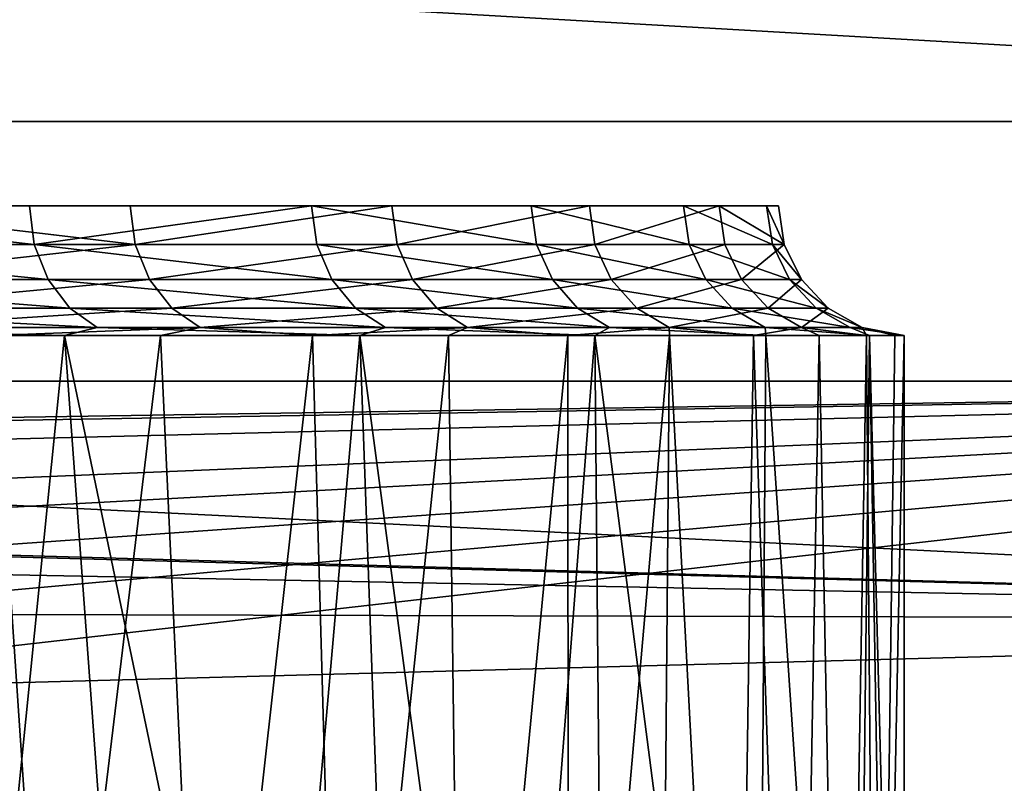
# Model space of a CAD drawing. Header units: millimetres. Extents: x -147 to 182, y -41 to 41.
# Tile 11 of 256: x -121.12 to -118.09, y -20.08 to -17.73. Entities that reach past the tile are written whole.
import ezdxf

# ---------------------------------------------------------------- set-up
doc = ezdxf.new("R2010")
doc.units = ezdxf.units.MM
doc.header["$LTSCALE"] = 51.403556
for name, color, linetype in [('35', 7, 'CONTINUOUS'), ('36', 7, 'CONTINUOUS'), ('39', 7, 'CONTINUOUS'), ('40', 7, 'CONTINUOUS'), ('45', 7, 'CONTINUOUS'), ('51', 7, 'CONTINUOUS')]:
    doc.layers.add(name, color=color, linetype=linetype)

msp = doc.modelspace()

# ---------------------------------------------------------------- linework, layer by layer
at = {"layer": '35', "color": 7, "linetype": 'CONTINUOUS'}
for points in [[(-144.9361, -17.1816, 15.2903), (-144.9361, -18.8405, 13.1923), (-114, -17.1816, 15.2903), (-144.9361, -17.1816, 15.2903)], [(-114, -17.1816, 15.2903), (-144.9361, -18.8405, 13.1923), (-114, -18.8405, 13.1922), (-114, -17.1816, 15.2903)], [(-144.9361, -18.8405, 13.1923), (-131.5716, -19.1135, 12.7935), (-114, -18.8405, 13.1922), (-144.9361, -18.8405, 13.1923)], [(-131.5716, -19.1135, 12.7935), (-130.2266, -19.1136, 12.7934), (-114, -18.8405, 13.1922), (-131.5716, -19.1135, 12.7935)], [(-130.2266, -19.1136, 12.7934), (-128.8774, -19.2102, 12.6478), (-114, -18.8405, 13.1922), (-130.2266, -19.1136, 12.7934)], [(-128.8774, -19.2102, 12.6478), (-127.518, -19.4038, 12.3488), (-114, -18.8405, 13.1922), (-128.8774, -19.2102, 12.6478)], [(-127.518, -19.4038, 12.3488), (-126.835, -19.5367, 12.1374), (-114, -18.8405, 13.1922), (-127.518, -19.4038, 12.3488)], [(-126.835, -19.5367, 12.1374), (-126.1514, -19.693, 11.8822), (-114, -18.8405, 13.1922), (-126.835, -19.5367, 12.1374)], [(-126.1514, -19.693, 11.8822), (-125.4698, -19.8715, 11.5812), (-114, -18.8405, 13.1922), (-126.1514, -19.693, 11.8822)], [(-125.4698, -19.8715, 11.5812), (-124.7939, -20.0701, 11.2335), (-114, -18.8405, 13.1922), (-125.4698, -19.8715, 11.5812)], [(-114, -18.8405, 13.1922), (-124.7939, -20.0701, 11.2335), (-114, -20.2446, 10.9158), (-114, -18.8405, 13.1922)], [(-124.7939, -20.0701, 11.2335), (-124.1284, -20.2862, 10.8383), (-114, -20.2446, 10.9158), (-124.7939, -20.0701, 11.2335)]]:
    msp.add_3dface(points, dxfattribs=at)
at = {"layer": '36', "color": 7, "linetype": 'CONTINUOUS'}
for points in [[(-114, -16.2635, -16.2634), (-114, -18.0416, -14.2654), (-144.9361, -16.2635, -16.2635), (-114, -16.2635, -16.2634)], [(-144.9361, -16.2635, -16.2635), (-114, -18.0416, -14.2654), (-144.9361, -18.0416, -14.2654), (-144.9361, -16.2635, -16.2635)], [(-114, -18.0416, -14.2654), (-114, -19.5757, -12.0744), (-144.9361, -18.0416, -14.2654), (-114, -18.0416, -14.2654)], [(-144.9361, -18.0416, -14.2654), (-114, -19.5757, -12.0744), (-130.9, -19.1015, -12.8114), (-144.9361, -18.0416, -14.2654)], [(-130.9, -19.1015, -12.8114), (-114, -19.5757, -12.0744), (-129.544, -19.1505, -12.7381), (-130.9, -19.1015, -12.8114)], [(-129.544, -19.1505, -12.7381), (-114, -19.5757, -12.0744), (-128.1799, -19.2976, -12.5141), (-129.544, -19.1505, -12.7381)], [(-128.1799, -19.2976, -12.5141), (-114, -19.5757, -12.0744), (-126.8055, -19.543, -12.1273), (-128.1799, -19.2976, -12.5141)], [(-126.8055, -19.543, -12.1273), (-114, -19.5757, -12.0744), (-125.4304, -19.8824, -11.5624), (-126.8055, -19.543, -12.1273)], [(-114, -19.5757, -12.0744), (-114, -20.8451, -9.7202), (-125.4304, -19.8824, -11.5624), (-114, -19.5757, -12.0744)], [(-125.4304, -19.8824, -11.5624), (-114, -20.8451, -9.7202), (-124.7499, -20.0838, -11.209), (-125.4304, -19.8824, -11.5624)]]:
    msp.add_3dface(points, dxfattribs=at)
at = {"layer": '39', "color": 7, "linetype": 'CONTINUOUS'}
for points in [[(-122.0612, -18.7, -8.8388), (-121.2482, -21.324, -7.943), (-120.983, -18.7, -7.6094), (-122.0612, -18.7, -8.8388)], [(-121.2482, -21.324, -7.943), (-120.7737, -21.5499, -7.3286), (-120.983, -18.7, -7.6094), (-121.2482, -21.324, -7.943)], [(-120.7737, -21.5499, -7.3286), (-120.3431, -21.7622, -6.6934), (-120.983, -18.7, -7.6094), (-120.7737, -21.5499, -7.3286)], [(-120.983, -18.7, -7.6094), (-120.3431, -21.7622, -6.6934), (-120.0746, -18.7, -6.2499), (-120.983, -18.7, -7.6094)], [(-120.3431, -21.7622, -6.6934), (-119.9571, -21.9581, -6.0419), (-120.0746, -18.7, -6.2499), (-120.3431, -21.7622, -6.6934)], [(-119.9571, -21.9581, -6.0419), (-119.6159, -22.1357, -5.3776), (-120.0746, -18.7, -6.2499), (-119.9571, -21.9581, -6.0419)], [(-120.0746, -18.7, -6.2499), (-119.6159, -22.1357, -5.3776), (-119.3515, -18.7, -4.7836), (-120.0746, -18.7, -6.2499)], [(-119.6159, -22.1357, -5.3776), (-119.3187, -22.2935, -4.7037), (-119.3515, -18.7, -4.7836), (-119.6159, -22.1357, -5.3776)], [(-119.3187, -22.2935, -4.7037), (-118.8535, -22.5466, -3.3364), (-119.3515, -18.7, -4.7836), (-119.3187, -22.2935, -4.7037)], [(-119.3515, -18.7, -4.7836), (-118.8535, -22.5466, -3.3364), (-118.826, -18.7, -3.2354), (-119.3515, -18.7, -4.7836)], [(-118.8535, -22.5466, -3.3364), (-118.554, -22.7132, -1.9559), (-118.826, -18.7, -3.2354), (-118.8535, -22.5466, -3.3364)], [(-118.826, -18.7, -3.2354), (-118.554, -22.7132, -1.9559), (-118.507, -18.7, -1.6317), (-118.826, -18.7, -3.2354)], [(-118.554, -22.7132, -1.9559), (-118.4386, -22.7782, -0.9819), (-118.507, -18.7, -1.6317), (-118.554, -22.7132, -1.9559)], [(-118.4386, -22.7782, -0.9819), (-118.4, -22.8), (-118.507, -18.7, -1.6317), (-118.4386, -22.7782, -0.9819)], [(-118.507, -18.7, -1.6317), (-118.4, -22.8), (-118.4, -18.7), (-118.507, -18.7, -1.6317)]]:
    msp.add_3dface(points, dxfattribs=at)
at = {"layer": '40', "color": 7, "linetype": 'CONTINUOUS'}
for points in [[(-121.0181, -21.4325, 7.6549), (-121.5313, -21.1932, 8.2751), (-121.2035, -18.7, 7.8885), (-121.0181, -21.4325, 7.6549)], [(-120.688, -18.7, 7.2087), (-121.0181, -21.4325, 7.6549), (-121.2035, -18.7, 7.8885), (-120.688, -18.7, 7.2087)], [(-120.5507, -21.659, 7.0101), (-121.0181, -21.4325, 7.6549), (-120.688, -18.7, 7.2087), (-120.5507, -21.659, 7.0101)], [(-120.2197, -18.7, 6.4947), (-120.5507, -21.659, 7.0101), (-120.688, -18.7, 7.2087), (-120.2197, -18.7, 6.4947)], [(-120.1305, -21.8695, 6.3458), (-120.5507, -21.659, 7.0101), (-120.2197, -18.7, 6.4947), (-120.1305, -21.8695, 6.3458)], [(-119.8015, -18.7, 5.7509), (-120.1305, -21.8695, 6.3458), (-120.2197, -18.7, 6.4947), (-119.8015, -18.7, 5.7509)], [(-119.7579, -22.0613, 5.6661), (-120.1305, -21.8695, 6.3458), (-119.8015, -18.7, 5.7509), (-119.7579, -22.0613, 5.6661)], [(-119.4349, -18.7, 4.98), (-119.7579, -22.0613, 5.6661), (-119.8015, -18.7, 5.7509), (-119.4349, -18.7, 4.98)], [(-119.4326, -22.2327, 4.9748), (-119.7579, -22.0613, 5.6661), (-119.4349, -18.7, 4.98), (-119.4326, -22.2327, 4.9748)], [(-119.1217, -18.7, 4.1859), (-119.4326, -22.2327, 4.9748), (-119.4349, -18.7, 4.98), (-119.1217, -18.7, 4.1859)], [(-119.1537, -22.3825, 4.275), (-119.4326, -22.2327, 4.9748), (-119.1217, -18.7, 4.1859), (-119.1537, -22.3825, 4.275)], [(-118.9203, -22.5098, 3.5689), (-119.1537, -22.3825, 4.275), (-119.1217, -18.7, 4.1859), (-118.9203, -22.5098, 3.5689)], [(-118.8636, -18.7, 3.3726), (-118.9203, -22.5098, 3.5689), (-119.1217, -18.7, 4.1859), (-118.8636, -18.7, 3.3726)], [(-118.7312, -22.6143, 2.8584), (-118.9203, -22.5098, 3.5689), (-118.8636, -18.7, 3.3726), (-118.7312, -22.6143, 2.8584)], [(-118.6614, -18.7, 2.543), (-118.7312, -22.6143, 2.8584), (-118.8636, -18.7, 3.3726), (-118.6614, -18.7, 2.543)], [(-118.5854, -22.6956, 2.1449), (-118.7312, -22.6143, 2.8584), (-118.6614, -18.7, 2.543), (-118.5854, -22.6956, 2.1449)], [(-118.5164, -18.7, 1.7022), (-118.5854, -22.6956, 2.1449), (-118.6614, -18.7, 2.543), (-118.5164, -18.7, 1.7022)], [(-118.482, -22.7537, 1.4297), (-118.5854, -22.6956, 2.1449), (-118.5164, -18.7, 1.7022), (-118.482, -22.7537, 1.4297)], [(-118.4291, -18.7, 0.8529), (-118.482, -22.7537, 1.4297), (-118.5164, -18.7, 1.7022), (-118.4291, -18.7, 0.8529)], [(-118.4, -18.7), (-118.4, -22.8), (-118.482, -22.7537, 1.4297), (-118.4, -18.7)], [(-118.4, -18.7), (-118.482, -22.7537, 1.4297), (-118.4291, -18.7, 0.8529), (-118.4, -18.7)]]:
    msp.add_3dface(points, dxfattribs=at)
at = {"layer": '45', "color": 7, "linetype": 'CONTINUOUS'}
for points in [[(-121.0908, -18.3008, -7.127), (-122.136, -18.3008, -8.379), (-121.0761, -18.4196, -7.1375), (-121.0908, -18.3008, -7.127)], [(-121.0761, -18.4196, -7.1375), (-122.136, -18.3008, -8.379), (-122.1231, -18.4196, -8.3916), (-121.0761, -18.4196, -7.1375)], [(-121.7689, -18.3008, 7.9774), (-120.7807, -18.3008, 6.6795), (-120.7657, -18.4196, 6.6896), (-121.7689, -18.3008, 7.9774)], [(-121.7554, -18.4196, 7.9894), (-121.7689, -18.3008, 7.9774), (-120.7657, -18.4196, 6.6896), (-121.7554, -18.4196, 7.9894)], [(-120.2229, -18.3008, -5.7458), (-121.0908, -18.3008, -7.127), (-121.0761, -18.4196, -7.1375), (-120.2229, -18.3008, -5.7458)], [(-120.2069, -18.4196, -5.7542), (-120.2229, -18.3008, -5.7458), (-121.0761, -18.4196, -7.1375), (-120.2069, -18.4196, -5.7542)], [(-120.7807, -18.3008, 6.6795), (-119.9758, -18.3008, 5.2609), (-120.7657, -18.4196, 6.6896), (-120.7807, -18.3008, 6.6795)], [(-120.7657, -18.4196, 6.6896), (-119.9758, -18.3008, 5.2609), (-119.9595, -18.4196, 5.2687), (-120.7657, -18.4196, 6.6896)], [(-119.5481, -18.3008, -4.2604), (-120.2229, -18.3008, -5.7458), (-119.5312, -18.4196, -4.2668), (-119.5481, -18.3008, -4.2604)], [(-119.5312, -18.4196, -4.2668), (-120.2229, -18.3008, -5.7458), (-120.2069, -18.4196, -5.7542), (-119.5312, -18.4196, -4.2668)], [(-119.9758, -18.3008, 5.2609), (-119.3685, -18.3008, 3.747), (-119.9595, -18.4196, 5.2687), (-119.9758, -18.3008, 5.2609)], [(-119.9595, -18.4196, 5.2687), (-119.3685, -18.3008, 3.747), (-119.3513, -18.4196, 3.7524), (-119.9595, -18.4196, 5.2687)], [(-119.0789, -18.3008, -2.6978), (-119.5481, -18.3008, -4.2604), (-119.0614, -18.4196, -2.7021), (-119.0789, -18.3008, -2.6978)], [(-119.0614, -18.4196, -2.7021), (-119.5481, -18.3008, -4.2604), (-119.5312, -18.4196, -4.2668), (-119.0614, -18.4196, -2.7021)], [(-119.3685, -18.3008, 3.747), (-118.9698, -18.3008, 2.1649), (-119.3513, -18.4196, 3.7524), (-119.3685, -18.3008, 3.747)], [(-119.3513, -18.4196, 3.7524), (-118.9698, -18.3008, 2.1649), (-118.9521, -18.4196, 2.1682), (-119.3513, -18.4196, 3.7524)], [(-118.8238, -18.3008, -1.0869), (-119.0789, -18.3008, -2.6978), (-118.8058, -18.4196, -1.0885), (-118.8238, -18.3008, -1.0869)], [(-118.8058, -18.4196, -1.0885), (-119.0789, -18.3008, -2.6978), (-119.0614, -18.4196, -2.7021), (-118.8058, -18.4196, -1.0885)], [(-118.9698, -18.3008, 2.1649), (-118.7872, -18.3008, 0.5437), (-118.7692, -18.4196, 0.5448), (-118.9698, -18.3008, 2.1649)], [(-118.9521, -18.4196, 2.1682), (-118.9698, -18.3008, 2.1649), (-118.7692, -18.4196, 0.5448), (-118.9521, -18.4196, 2.1682)], [(-118.7872, -18.3008, 0.5437), (-118.8238, -18.3008, -1.0869), (-118.7692, -18.4196, 0.5448), (-118.7872, -18.3008, 0.5437)], [(-118.7692, -18.4196, 0.5448), (-118.8238, -18.3008, -1.0869), (-118.8058, -18.4196, -1.0885), (-118.7692, -18.4196, 0.5448)], [(-121.0761, -18.4196, -7.1375), (-122.1231, -18.4196, -8.3916), (-121.0335, -18.5278, -7.1684), (-121.0761, -18.4196, -7.1375)], [(-122.1231, -18.4196, -8.3916), (-122.085, -18.5278, -8.428), (-121.0335, -18.5278, -7.1684), (-122.1231, -18.4196, -8.3916)], [(-121.7554, -18.4196, 7.9894), (-120.7657, -18.4196, 6.6896), (-121.7158, -18.5278, 8.024), (-121.7554, -18.4196, 7.9894)], [(-120.7657, -18.4196, 6.6896), (-120.7218, -18.5278, 6.7186), (-121.7158, -18.5278, 8.024), (-120.7657, -18.4196, 6.6896)], [(-120.2069, -18.4196, -5.7542), (-121.0761, -18.4196, -7.1375), (-120.1605, -18.5278, -5.7792), (-120.2069, -18.4196, -5.7542)], [(-121.0761, -18.4196, -7.1375), (-121.0335, -18.5278, -7.1684), (-120.1605, -18.5278, -5.7792), (-121.0761, -18.4196, -7.1375)], [(-120.7657, -18.4196, 6.6896), (-119.9595, -18.4196, 5.2687), (-120.7218, -18.5278, 6.7186), (-120.7657, -18.4196, 6.6896)], [(-119.9595, -18.4196, 5.2687), (-119.9121, -18.5278, 5.2915), (-120.7218, -18.5278, 6.7186), (-119.9595, -18.4196, 5.2687)], [(-119.5312, -18.4196, -4.2668), (-120.2069, -18.4196, -5.7542), (-119.482, -18.5278, -4.2853), (-119.5312, -18.4196, -4.2668)], [(-120.2069, -18.4196, -5.7542), (-120.1605, -18.5278, -5.7792), (-119.482, -18.5278, -4.2853), (-120.2069, -18.4196, -5.7542)], [(-119.9595, -18.4196, 5.2687), (-119.3513, -18.4196, 3.7524), (-119.9121, -18.5278, 5.2915), (-119.9595, -18.4196, 5.2687)], [(-119.3513, -18.4196, 3.7524), (-119.3012, -18.5278, 3.7687), (-119.9121, -18.5278, 5.2915), (-119.3513, -18.4196, 3.7524)], [(-119.0614, -18.4196, -2.7021), (-119.5312, -18.4196, -4.2668), (-119.0101, -18.5278, -2.7138), (-119.0614, -18.4196, -2.7021)], [(-119.5312, -18.4196, -4.2668), (-119.482, -18.5278, -4.2853), (-119.0101, -18.5278, -2.7138), (-119.5312, -18.4196, -4.2668)], [(-119.3513, -18.4196, 3.7524), (-118.9521, -18.4196, 2.1682), (-119.3012, -18.5278, 3.7687), (-119.3513, -18.4196, 3.7524)], [(-118.9521, -18.4196, 2.1682), (-118.9003, -18.5278, 2.1776), (-119.3012, -18.5278, 3.7687), (-118.9521, -18.4196, 2.1682)], [(-118.8058, -18.4196, -1.0885), (-119.0614, -18.4196, -2.7021), (-118.7534, -18.5278, -1.0932), (-118.8058, -18.4196, -1.0885)], [(-119.0614, -18.4196, -2.7021), (-119.0101, -18.5278, -2.7138), (-118.7534, -18.5278, -1.0932), (-119.0614, -18.4196, -2.7021)], [(-118.9521, -18.4196, 2.1682), (-118.7692, -18.4196, 0.5448), (-118.9003, -18.5278, 2.1776), (-118.9521, -18.4196, 2.1682)], [(-118.7692, -18.4196, 0.5448), (-118.7166, -18.5278, 0.5472), (-118.9003, -18.5278, 2.1776), (-118.7692, -18.4196, 0.5448)], [(-118.7692, -18.4196, 0.5448), (-118.8058, -18.4196, -1.0885), (-118.7166, -18.5278, 0.5472), (-118.7692, -18.4196, 0.5448)], [(-118.8058, -18.4196, -1.0885), (-118.7534, -18.5278, -1.0932), (-118.7166, -18.5278, 0.5472), (-118.8058, -18.4196, -1.0885)], [(-122.0255, -18.6155, -8.4849), (-120.9668, -18.6155, -7.2169), (-122.085, -18.5278, -8.428), (-122.0255, -18.6155, -8.4849)], [(-122.085, -18.5278, -8.428), (-120.9668, -18.6155, -7.2169), (-121.0335, -18.5278, -7.1684), (-122.085, -18.5278, -8.428)], [(-120.7218, -18.5278, 6.7186), (-121.6537, -18.6155, 8.0782), (-121.7158, -18.5278, 8.024), (-120.7218, -18.5278, 6.7186)], [(-120.653, -18.6155, 6.764), (-121.6537, -18.6155, 8.0782), (-120.7218, -18.5278, 6.7186), (-120.653, -18.6155, 6.764)], [(-120.9668, -18.6155, -7.2169), (-120.088, -18.6155, -5.8182), (-121.0335, -18.5278, -7.1684), (-120.9668, -18.6155, -7.2169)], [(-121.0335, -18.5278, -7.1684), (-120.088, -18.6155, -5.8182), (-120.1605, -18.5278, -5.7792), (-121.0335, -18.5278, -7.1684)], [(-119.9121, -18.5278, 5.2915), (-120.653, -18.6155, 6.764), (-120.7218, -18.5278, 6.7186), (-119.9121, -18.5278, 5.2915)], [(-119.8378, -18.6155, 5.3273), (-120.653, -18.6155, 6.764), (-119.9121, -18.5278, 5.2915), (-119.8378, -18.6155, 5.3273)], [(-120.088, -18.6155, -5.8182), (-119.4048, -18.6155, -4.3142), (-120.1605, -18.5278, -5.7792), (-120.088, -18.6155, -5.8182)], [(-120.1605, -18.5278, -5.7792), (-119.4048, -18.6155, -4.3142), (-119.482, -18.5278, -4.2853), (-120.1605, -18.5278, -5.7792)], [(-119.3012, -18.5278, 3.7687), (-119.8378, -18.6155, 5.3273), (-119.9121, -18.5278, 5.2915), (-119.3012, -18.5278, 3.7687)], [(-119.2228, -18.6155, 3.7941), (-119.8378, -18.6155, 5.3273), (-119.3012, -18.5278, 3.7687), (-119.2228, -18.6155, 3.7941)], [(-119.4048, -18.6155, -4.3142), (-118.9297, -18.6155, -2.7321), (-119.482, -18.5278, -4.2853), (-119.4048, -18.6155, -4.3142)], [(-119.482, -18.5278, -4.2853), (-118.9297, -18.6155, -2.7321), (-119.0101, -18.5278, -2.7138), (-119.482, -18.5278, -4.2853)], [(-118.9003, -18.5278, 2.1776), (-119.2228, -18.6155, 3.7941), (-119.3012, -18.5278, 3.7687), (-118.9003, -18.5278, 2.1776)], [(-118.8192, -18.6155, 2.1923), (-119.2228, -18.6155, 3.7941), (-118.9003, -18.5278, 2.1776), (-118.8192, -18.6155, 2.1923)], [(-118.9297, -18.6155, -2.7321), (-118.6713, -18.6155, -1.1006), (-119.0101, -18.5278, -2.7138), (-118.9297, -18.6155, -2.7321)], [(-119.0101, -18.5278, -2.7138), (-118.6713, -18.6155, -1.1006), (-118.7534, -18.5278, -1.0932), (-119.0101, -18.5278, -2.7138)], [(-118.7166, -18.5278, 0.5472), (-118.8192, -18.6155, 2.1923), (-118.9003, -18.5278, 2.1776), (-118.7166, -18.5278, 0.5472)], [(-118.6343, -18.6155, 0.5509), (-118.8192, -18.6155, 2.1923), (-118.7166, -18.5278, 0.5472), (-118.6343, -18.6155, 0.5509)], [(-118.6713, -18.6155, -1.1006), (-118.6343, -18.6155, 0.5509), (-118.7534, -18.5278, -1.0932), (-118.6713, -18.6155, -1.1006)], [(-118.7534, -18.5278, -1.0932), (-118.6343, -18.6155, 0.5509), (-118.7166, -18.5278, 0.5472), (-118.7534, -18.5278, -1.0932)], [(-121.9497, -18.6747, -8.5573), (-120.8821, -18.6747, -7.2785), (-122.0255, -18.6155, -8.4849), (-121.9497, -18.6747, -8.5573)], [(-122.0255, -18.6155, -8.4849), (-120.8821, -18.6747, -7.2785), (-120.9668, -18.6155, -7.2169), (-122.0255, -18.6155, -8.4849)], [(-120.653, -18.6155, 6.764), (-121.5748, -18.6747, 8.1472), (-121.6537, -18.6155, 8.0782), (-120.653, -18.6155, 6.764)], [(-120.5656, -18.6747, 6.8217), (-121.5748, -18.6747, 8.1472), (-120.653, -18.6155, 6.764), (-120.5656, -18.6747, 6.8217)], [(-120.8821, -18.6747, -7.2785), (-119.9957, -18.6747, -5.8678), (-120.9668, -18.6155, -7.2169), (-120.8821, -18.6747, -7.2785)], [(-120.9668, -18.6155, -7.2169), (-119.9957, -18.6747, -5.8678), (-120.088, -18.6155, -5.8182), (-120.9668, -18.6155, -7.2169)], [(-119.8378, -18.6155, 5.3273), (-120.5656, -18.6747, 6.8217), (-120.653, -18.6155, 6.764), (-119.8378, -18.6155, 5.3273)], [(-119.7434, -18.6747, 5.3727), (-120.5656, -18.6747, 6.8217), (-119.8378, -18.6155, 5.3273), (-119.7434, -18.6747, 5.3727)], [(-119.9957, -18.6747, -5.8678), (-119.3067, -18.6747, -4.351), (-120.088, -18.6155, -5.8182), (-119.9957, -18.6747, -5.8678)], [(-120.088, -18.6155, -5.8182), (-119.3067, -18.6747, -4.351), (-119.4048, -18.6155, -4.3142), (-120.088, -18.6155, -5.8182)], [(-119.2228, -18.6155, 3.7941), (-119.7434, -18.6747, 5.3727), (-119.8378, -18.6155, 5.3273), (-119.2228, -18.6155, 3.7941)], [(-119.1232, -18.6747, 3.8265), (-119.7434, -18.6747, 5.3727), (-119.2228, -18.6155, 3.7941), (-119.1232, -18.6747, 3.8265)], [(-119.3067, -18.6747, -4.351), (-118.8276, -18.6747, -2.7554), (-119.4048, -18.6155, -4.3142), (-119.3067, -18.6747, -4.351)], [(-119.4048, -18.6155, -4.3142), (-118.8276, -18.6747, -2.7554), (-118.9297, -18.6155, -2.7321), (-119.4048, -18.6155, -4.3142)], [(-118.8192, -18.6155, 2.1923), (-119.1232, -18.6747, 3.8265), (-119.2228, -18.6155, 3.7941), (-118.8192, -18.6155, 2.1923)], [(-118.7161, -18.6747, 2.211), (-119.1232, -18.6747, 3.8265), (-118.8192, -18.6155, 2.1923), (-118.7161, -18.6747, 2.211)], [(-118.8276, -18.6747, -2.7554), (-118.567, -18.6747, -1.11), (-118.9297, -18.6155, -2.7321), (-118.8276, -18.6747, -2.7554)], [(-118.9297, -18.6155, -2.7321), (-118.567, -18.6747, -1.11), (-118.6713, -18.6155, -1.1006), (-118.9297, -18.6155, -2.7321)], [(-118.6343, -18.6155, 0.5509), (-118.7161, -18.6747, 2.211), (-118.8192, -18.6155, 2.1923), (-118.6343, -18.6155, 0.5509)], [(-118.5296, -18.6747, 0.5556), (-118.7161, -18.6747, 2.211), (-118.6343, -18.6155, 0.5509), (-118.5296, -18.6747, 0.5556)], [(-118.567, -18.6747, -1.11), (-118.5296, -18.6747, 0.5556), (-118.6713, -18.6155, -1.1006), (-118.567, -18.6747, -1.11)], [(-118.6713, -18.6155, -1.1006), (-118.5296, -18.6747, 0.5556), (-118.6343, -18.6155, 0.5509), (-118.6713, -18.6155, -1.1006)], [(-122.0612, -18.7, -8.8388), (-120.983, -18.7, -7.6094), (-121.9497, -18.6747, -8.5573), (-122.0612, -18.7, -8.8388)], [(-121.9497, -18.6747, -8.5573), (-120.983, -18.7, -7.6094), (-120.8821, -18.6747, -7.2785), (-121.9497, -18.6747, -8.5573)], [(-120.5656, -18.6747, 6.8217), (-121.2035, -18.7, 7.8885), (-121.5748, -18.6747, 8.1472), (-120.5656, -18.6747, 6.8217)], [(-120.688, -18.7, 7.2087), (-121.2035, -18.7, 7.8885), (-120.5656, -18.6747, 6.8217), (-120.688, -18.7, 7.2087)], [(-120.983, -18.7, -7.6094), (-120.0746, -18.7, -6.2499), (-120.8821, -18.6747, -7.2785), (-120.983, -18.7, -7.6094)], [(-120.8821, -18.6747, -7.2785), (-120.0746, -18.7, -6.2499), (-119.9957, -18.6747, -5.8678), (-120.8821, -18.6747, -7.2785)], [(-120.2197, -18.7, 6.4947), (-120.688, -18.7, 7.2087), (-120.5656, -18.6747, 6.8217), (-120.2197, -18.7, 6.4947)], [(-119.7434, -18.6747, 5.3727), (-120.2197, -18.7, 6.4947), (-120.5656, -18.6747, 6.8217), (-119.7434, -18.6747, 5.3727)], [(-119.8015, -18.7, 5.7509), (-120.2197, -18.7, 6.4947), (-119.7434, -18.6747, 5.3727), (-119.8015, -18.7, 5.7509)], [(-120.0746, -18.7, -6.2499), (-119.3515, -18.7, -4.7836), (-119.9957, -18.6747, -5.8678), (-120.0746, -18.7, -6.2499)], [(-119.9957, -18.6747, -5.8678), (-119.3515, -18.7, -4.7836), (-119.3067, -18.6747, -4.351), (-119.9957, -18.6747, -5.8678)], [(-119.4349, -18.7, 4.98), (-119.8015, -18.7, 5.7509), (-119.7434, -18.6747, 5.3727), (-119.4349, -18.7, 4.98)], [(-119.1232, -18.6747, 3.8265), (-119.4349, -18.7, 4.98), (-119.7434, -18.6747, 5.3727), (-119.1232, -18.6747, 3.8265)], [(-119.1217, -18.7, 4.1859), (-119.4349, -18.7, 4.98), (-119.1232, -18.6747, 3.8265), (-119.1217, -18.7, 4.1859)], [(-119.3515, -18.7, -4.7836), (-118.826, -18.7, -3.2354), (-119.3067, -18.6747, -4.351), (-119.3515, -18.7, -4.7836)], [(-119.3067, -18.6747, -4.351), (-118.826, -18.7, -3.2354), (-118.8276, -18.6747, -2.7554), (-119.3067, -18.6747, -4.351)], [(-118.8636, -18.7, 3.3726), (-119.1217, -18.7, 4.1859), (-119.1232, -18.6747, 3.8265), (-118.8636, -18.7, 3.3726)], [(-118.7161, -18.6747, 2.211), (-118.8636, -18.7, 3.3726), (-119.1232, -18.6747, 3.8265), (-118.7161, -18.6747, 2.211)], [(-118.6614, -18.7, 2.543), (-118.8636, -18.7, 3.3726), (-118.7161, -18.6747, 2.211), (-118.6614, -18.7, 2.543)], [(-118.826, -18.7, -3.2354), (-118.507, -18.7, -1.6317), (-118.8276, -18.6747, -2.7554), (-118.826, -18.7, -3.2354)], [(-118.8276, -18.6747, -2.7554), (-118.507, -18.7, -1.6317), (-118.567, -18.6747, -1.11), (-118.8276, -18.6747, -2.7554)], [(-118.5164, -18.7, 1.7022), (-118.6614, -18.7, 2.543), (-118.7161, -18.6747, 2.211), (-118.5164, -18.7, 1.7022)], [(-118.5296, -18.6747, 0.5556), (-118.5164, -18.7, 1.7022), (-118.7161, -18.6747, 2.211), (-118.5296, -18.6747, 0.5556)], [(-118.507, -18.7, -1.6317), (-118.4, -18.7), (-118.567, -18.6747, -1.11), (-118.507, -18.7, -1.6317)], [(-118.567, -18.6747, -1.11), (-118.4, -18.7), (-118.5296, -18.6747, 0.5556), (-118.567, -18.6747, -1.11)], [(-118.4, -18.7), (-118.4291, -18.7, 0.8529), (-118.5296, -18.6747, 0.5556), (-118.4, -18.7)], [(-118.4291, -18.7, 0.8529), (-118.5164, -18.7, 1.7022), (-118.5296, -18.6747, 0.5556), (-118.4291, -18.7, 0.8529)]]:
    msp.add_3dface(points, dxfattribs=at)
at = {"layer": '51', "color": 7, "linetype": 'CONTINUOUS'}
for points in [[(-122.136, -18.3008, -8.379), (-121.0908, -18.3008, -7.127), (-121.7689, -18.3008, 7.9774), (-122.136, -18.3008, -8.379)], [(-121.0908, -18.3008, -7.127), (-120.7807, -18.3008, 6.6795), (-121.7689, -18.3008, 7.9774), (-121.0908, -18.3008, -7.127)], [(-121.0908, -18.3008, -7.127), (-120.2229, -18.3008, -5.7458), (-120.7807, -18.3008, 6.6795), (-121.0908, -18.3008, -7.127)], [(-120.2229, -18.3008, -5.7458), (-119.9758, -18.3008, 5.2609), (-120.7807, -18.3008, 6.6795), (-120.2229, -18.3008, -5.7458)], [(-120.2229, -18.3008, -5.7458), (-119.5481, -18.3008, -4.2604), (-119.9758, -18.3008, 5.2609), (-120.2229, -18.3008, -5.7458)], [(-119.5481, -18.3008, -4.2604), (-119.3685, -18.3008, 3.747), (-119.9758, -18.3008, 5.2609), (-119.5481, -18.3008, -4.2604)], [(-119.5481, -18.3008, -4.2604), (-119.0789, -18.3008, -2.6978), (-119.3685, -18.3008, 3.747), (-119.5481, -18.3008, -4.2604)], [(-119.0789, -18.3008, -2.6978), (-118.9698, -18.3008, 2.1649), (-119.3685, -18.3008, 3.747), (-119.0789, -18.3008, -2.6978)], [(-119.0789, -18.3008, -2.6978), (-118.8238, -18.3008, -1.0869), (-118.9698, -18.3008, 2.1649), (-119.0789, -18.3008, -2.6978)], [(-118.8238, -18.3008, -1.0869), (-118.7872, -18.3008, 0.5437), (-118.9698, -18.3008, 2.1649), (-118.8238, -18.3008, -1.0869)]]:
    msp.add_3dface(points, dxfattribs=at)

doc.saveas('drawing.dxf')
